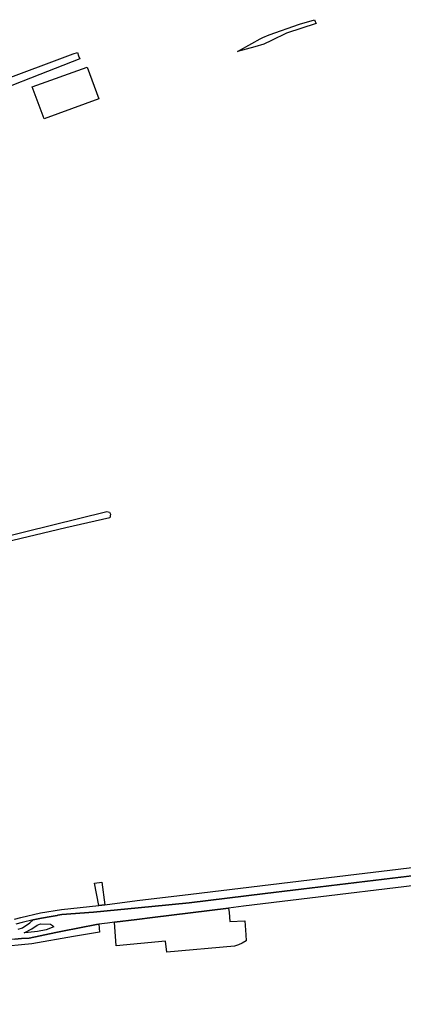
# Model space of a CAD drawing. Header units: metres. Extents: x 89872 to 99175, y 455036 to 468911.
# Tile 14 of 196: x 94325 to 94696, y 459175 to 460126. Entities that reach past the tile are written whole.
import ezdxf

# ---------------------------------------------------------------- set-up
doc = ezdxf.new("R2010")
doc.units = ezdxf.units.M
doc.layers.add('Waterdeel', color=7, linetype='Continuous', true_color=0x00aaff)
doc.layers.add('Wegdeel', color=7, linetype='Continuous', true_color=0x9a9a9a)
doc.layers.add('Wegdeel doorgaand', color=1, linetype='Continuous')

msp = doc.modelspace()

# ---------------------------------------------------------------- linework, layer by layer
at = {"layer": 'Waterdeel', "lineweight": -3}
for p, q in [((94566.34, 460111.55), (94595.49, 460121.61)), ((94611.49, 460122.23), (94582.95, 460112.91)), ((94595.49, 460121.61), (94609.97, 460126.04)), ((94609.97, 460126.04), (94610.3, 460125.33)), ((94610.3, 460125.33), (94610.71, 460124.26)), ((94610.71, 460124.26), (94611.49, 460122.23)), ((94559.95, 460108.74), (94566.34, 460111.55)), ((94582.95, 460112.91), (94568.41, 460105.97)), ((94535.73, 460095.36), (94549.37, 460103.13)), ((94549.37, 460103.13), (94557.42, 460107.39)), ((94560.92, 460102.5), (94552.31, 460099.77)), ((94557.42, 460107.39), (94559.95, 460108.74)), ((94568.41, 460105.97), (94560.92, 460102.5)), ((94552.31, 460099.77), (94535.73, 460095.36)), ((94337.44, 460061.01), (94390.43, 460080.28)), ((94390.43, 460080.28), (94401.79, 460049.64)), ((94349, 460030.16), (94337.44, 460061.01)), ((94401.79, 460049.64), (94349, 460030.16)), ((94268.97, 459616.31), (94409.41, 459650.83)), ((94409.41, 459650.83), (94412.04, 459650.1)), ((94412.04, 459650.1), (94412.99, 459648.32)), ((94412.99, 459648.32), (94412.48, 459644.85)), ((94412.48, 459644.85), (94369.92, 459635.08)), ((94369.92, 459635.08), (94227.61, 459600.95)), ((94397.46, 459291.85), (94404.66, 459292.68)), ((94401.78, 459270.24), (94397.46, 459291.85)), ((94404.66, 459292.68), (94407.54, 459270.86)), ((94407.54, 459270.86), (94401.78, 459270.24))]:
    msp.add_line(p, q, dxfattribs=at)
at = {"layer": 'Wegdeel'}
for p, q in [((94190.17, 460022.88), (94377.08, 460093.04)), ((94377.08, 460093.04), (94381.03, 460094.36)), ((94381.03, 460094.36), (94382.17, 460091.23)), ((94383.32, 460088.11), (94328.42, 460066.65)), ((94382.17, 460091.23), (94383.32, 460088.11)), ((94326.68, 460065.96), (94197.56, 460015.49)), ((94328.42, 460066.65), (94326.68, 460065.96)), ((94615.75, 459296.11), (94871.51, 459327.48)), ((94839.99, 459315.1), (94562.45, 459281.87)), ((94490.67, 459281.02), (94615.75, 459296.11)), ((94407.54, 459270.86), (94438.72, 459274.92)), ((94438.72, 459274.92), (94490.67, 459281.02)), ((94562.45, 459281.87), (94489.06, 459272.72)), ((94345.45, 459263.01), (94365.57, 459266.37)), ((94365.57, 459266.37), (94401.78, 459270.24)), ((94452.98, 459269.23), (94396.66, 459263.8)), ((94401.78, 459270.24), (94407.54, 459270.86)), ((94489.06, 459272.72), (94452.98, 459269.23)), ((94453.55, 459258.47), (94526.84, 459267.68)), ((94526.84, 459267.68), (94527.7, 459263.31)), ((94320.26, 459256.91), (94326.45, 459258.54)), ((94326.45, 459258.54), (94345.45, 459263.01)), ((94338.35, 459256.17), (94327.66, 459253.66)), ((94346.44, 459258.08), (94338.35, 459256.17)), ((94355.9, 459259.65), (94346.44, 459258.08)), ((94361.47, 459260.58), (94355.9, 459259.65)), ((94362.14, 459260.69), (94361.47, 459260.58)), ((94366.18, 459261.36), (94362.14, 459260.69)), ((94396.66, 459263.8), (94366.18, 459261.36)), ((94416.73, 459254.05), (94438.38, 459256.65)), ((94438.38, 459256.65), (94453.55, 459258.47)), ((94527.7, 459263.31), (94528.34, 459254.73)), ((94528.34, 459254.73), (94542.56, 459255.44)), ((94542.56, 459255.44), (94543.53, 459241.93)), ((94327.66, 459253.66), (94321.54, 459252.05)), ((94366.82, 459245.28), (94399.41, 459251.96)), ((94399.41, 459251.96), (94401.79, 459252.25)), ((94401.79, 459252.25), (94402.14, 459248.27)), ((94402.14, 459248.27), (94402.49, 459244.24)), ((94418.62, 459231.16), (94416.73, 459254.05)), ((94320.73, 459237.69), (94327.26, 459238.16)), ((94327.26, 459238.16), (94334.6, 459238.68)), ((94334.6, 459238.68), (94360.31, 459243.95)), ((94377.23, 459240.22), (94337.02, 459233.16)), ((94360.31, 459243.95), (94366.82, 459245.28)), ((94402.49, 459244.24), (94377.23, 459240.22)), ((94543.96, 459236.01), (94540.07, 459233.81)), ((94543.53, 459241.93), (94543.96, 459236.01)), ((94337.02, 459233.16), (94301.88, 459229.66)), ((94466.1, 459235.69), (94418.62, 459231.16)), ((94467.26, 459225.01), (94466.1, 459235.69)), ((94532.78, 459230.93), (94467.26, 459225.01)), ((94536.51, 459232.11), (94532.78, 459230.93)), ((94540.07, 459233.81), (94536.51, 459232.11))]:
    msp.add_line(p, q, dxfattribs=at)
at = {"layer": 'Wegdeel doorgaand'}
for points in [[(94323.77, 459247.27), (94328.12, 459248.72), (94335.07, 459253.36), (94338.35, 459256.17), (94346.44, 459258.08), (94355.9, 459259.65), (94361.47, 459260.58), (94362.14, 459260.69), (94366.18, 459261.36), (94396.66, 459263.8), (94452.98, 459269.23), (94489.06, 459272.72), (94562.45, 459281.87), (94839.99, 459315.1)], [(94770.66, 459297.3), (94541.54, 459269.53), (94526.84, 459267.68), (94453.55, 459258.47), (94438.38, 459256.65), (94416.73, 459254.05), (94410.02, 459253.24), (94401.79, 459252.25), (94399.41, 459251.96), (94366.82, 459245.28), (94360.31, 459243.95), (94334.6, 459238.68), (94327.26, 459238.16), (94320.73, 459237.69), (94299.18, 459236.15), (94293.4, 459235.74), (94294.55, 459231.94), (94295.46, 459228.91), (94297.15, 459220.43), (94313.19, 459168.55)]]:
    msp.add_lwpolyline(points, dxfattribs=at)
msp.add_lwpolyline([(94329.55, 459243.78), (94336.96, 459247.59), (94342.18, 459251.29), (94345.44, 459252.59), (94355, 459252.16), (94356.95, 459250.69), (94358.47, 459249.55), (94351.09, 459246.51), (94342.61, 459244.99), (94333.58, 459244.16)], close=True, dxfattribs=at)

doc.saveas('drawing.dxf')
